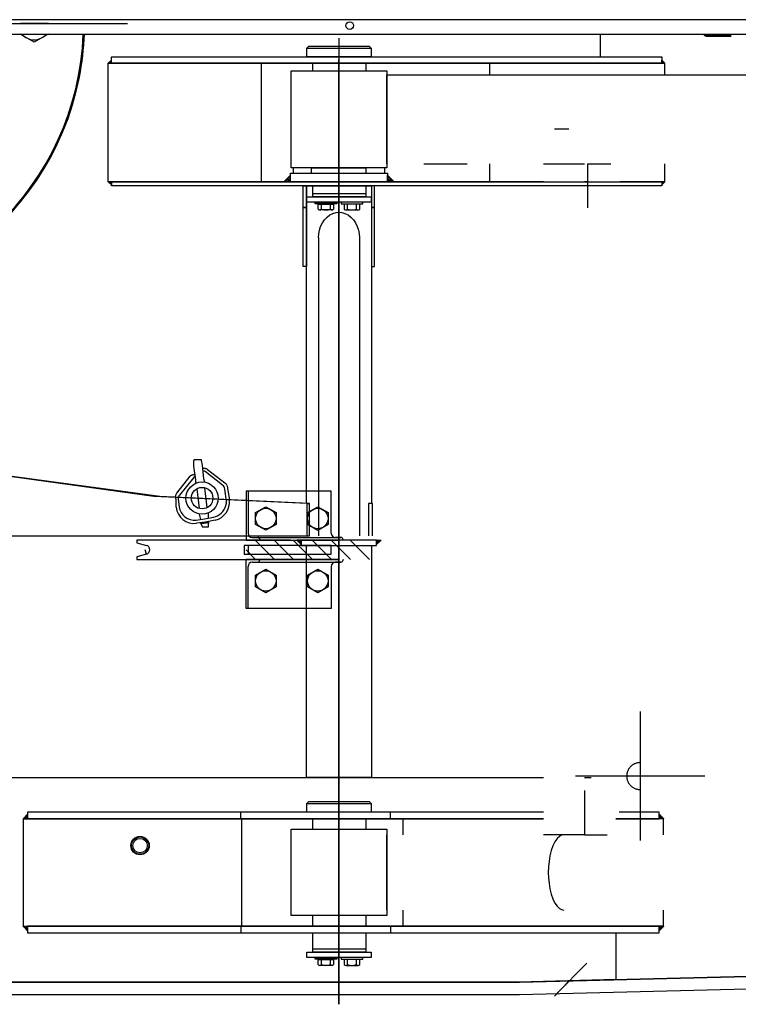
# Model space of a CAD drawing. Extents: x 26250 to 211390, y 12641 to 169243.
# Tile 37 of 132: x 96102 to 96770, y 15576 to 16492. Entities that reach past the tile are written whole.
import ezdxf

# ---------------------------------------------------------------- set-up
doc = ezdxf.new("R2010")
doc.units = 0
doc.header["$LTSCALE"] = 212.5
doc.linetypes.add('CENTER', pattern=[50.5, 30, -9, 2.5, -9])
doc.linetypes.add('HIDDEN', pattern=[12.6, 8.4, -4.2])
for name, color, linetype in [('11', 7, 'CONTINUOUS'), ('129', 7, 'CONTINUOUS'), ('5', 94, 'CONTINUOUS'), ('611', 7, 'CONTINUOUS'), ('612', 7, 'CONTINUOUS')]:
    doc.layers.add(name, color=color, linetype=linetype)

# ---------------------------------------------------------------- blocks, each defined once
blk = doc.blocks.new('*G113')
at = {"layer": '129', "color": 7, "linetype": 'CONTINUOUS'}
for p, q in [((96678.59, 15848.45), (96678.59, 15728.45)), ((96738.59, 15788.45), (96618.59, 15788.45))]:
    blk.add_line(p, q, dxfattribs=at)
blk = doc.blocks.new('*G112')
at = {"layer": '11', "color": 7, "linetype": 'CONTINUOUS'}
for p, q in [((97920.45, 16491.55), (95268.38, 16491.55)), ((95254.88, 16478.05), (97933.95, 16478.05)), ((96115.47, 16470.55), (96102.48, 16478.05)), ((96128.45, 16478.05), (96115.47, 16470.55)), ((96641.38, 16478.05), (96641.38, 16456.99)), ((96368.77, 16464.99), (96370.77, 16466.99)), ((96370.77, 16466.99), (96426.77, 16466.99)), ((96426.77, 16466.99), (96428.77, 16464.99)), ((96187.39, 16450.99), (96187.39, 16456.99)), ((96187.39, 16456.99), (96698.63, 16456.99)), ((96368.77, 16456.99), (96368.77, 16464.99)), ((96368.77, 16464.99), (96428.77, 16464.99)), ((96372.77, 16456.99), (96368.77, 16456.99)), ((96424.77, 16456.99), (96372.77, 16456.99)), ((96428.77, 16456.99), (96424.77, 16456.99)), ((96428.77, 16464.99), (96428.77, 16456.99)), ((96698.63, 16456.99), (96698.63, 16450.99)), ((96184.21, 16340.99), (96184.21, 16450.99)), ((96184.21, 16450.99), (96701.24, 16450.99)), ((96187.39, 16454.06), (96184.39, 16451.06)), ((96184.39, 16451.06), (96187.39, 16451.06)), ((96187.39, 16451.06), (96187.39, 16454.06)), ((96698.63, 16450.99), (96187.39, 16450.99)), ((96326.4, 16450.99), (96326.4, 16340.99)), ((96374.58, 16443.96), (96374.58, 16450.99)), ((96423.77, 16450.99), (96423.77, 16443.96)), ((96538.57, 16450.99), (96538.57, 16440.19)), ((96698.63, 16450.99), (96698.63, 16453.99)), ((96698.63, 16453.99), (96701.63, 16450.99)), ((96701.63, 16450.99), (96698.63, 16450.99)), ((96701.24, 16450.99), (96701.24, 16440.19)), ((96371.27, 16443.96), (96426.27, 16443.96)), ((96612.41, 16389.69), (96598.91, 16389.69)), ((96538.57, 16357.69), (96538.57, 16340.99)), ((96701.24, 16357.7), (96701.24, 16340.99)), ((96353.77, 16347.13), (96347.77, 16341.13)), ((96353.77, 16348.99), (96443.77, 16348.99)), ((96353.77, 16340.99), (96353.77, 16348.99)), ((96353.77, 16341.13), (96353.77, 16347.13)), ((96441.27, 16353.96), (96356.27, 16353.96)), ((96356.27, 16353.96), (96356.27, 16348.96)), ((96356.27, 16348.96), (96441.27, 16348.96)), ((96426.27, 16353.96), (96371.27, 16353.96)), ((96373.77, 16353.95), (96423.77, 16353.95)), ((96441.27, 16348.96), (96441.27, 16353.96)), ((96443.77, 16348.99), (96443.77, 16340.99)), ((96443.77, 16341.13), (96443.77, 16347.13)), ((96443.77, 16347.13), (96449.77, 16341.13)), ((96588.77, 16340.99), (96184.21, 16340.99)), ((96184.39, 16340.99), (96187.39, 16340.99)), ((96187.39, 16337.99), (96184.39, 16340.99)), ((96187.39, 16336.99), (96187.39, 16340.99)), ((96187.39, 16340.99), (96588.77, 16340.99)), ((96187.39, 16340.99), (96187.39, 16337.99)), ((96588.77, 16336.99), (96187.39, 16336.99)), ((96347.77, 16341.13), (96353.77, 16341.13)), ((96443.77, 16340.99), (96353.77, 16340.99)), ((96365.62, 16316.99), (96365.62, 16336.99)), ((96365.62, 16336.99), (96368.62, 16336.99)), ((96368.62, 16041.97), (96368.62, 16336.99)), ((96368.62, 16336.99), (96428.92, 16336.99)), ((96368.62, 16336.99), (96368.62, 16261.99)), ((96374.58, 16329.99), (96374.58, 16336.99)), ((96423.77, 16336.99), (96423.77, 16329.99)), ((96428.92, 16336.99), (96428.92, 16042.31)), ((96431.92, 16336.99), (96428.92, 16336.99)), ((96428.92, 16336.99), (96428.92, 16261.99)), ((96431.92, 16316.99), (96431.92, 16336.99)), ((96449.77, 16341.13), (96443.77, 16341.13)), ((96588.77, 16340.99), (96630.1, 16340.99)), ((96630.1, 16336.99), (96588.77, 16336.99)), ((96630.1, 16340.99), (96626.77, 16340.99)), ((96630.1, 16340.99), (96698.63, 16340.99)), ((96698.63, 16336.99), (96630.1, 16336.99)), ((96701.24, 16340.99), (96660.16, 16340.99)), ((96701.63, 16340.99), (96698.63, 16340.99)), ((96698.63, 16340.99), (96698.63, 16337.99)), ((96698.63, 16337.99), (96701.63, 16340.99)), ((96698.63, 16340.99), (96698.63, 16336.99)), ((96373.77, 16329.99), (96423.77, 16329.99)), ((96374.58, 16326.99), (96374.58, 16329.99)), ((96423.77, 16329.99), (96423.77, 16326.99)), ((96368.77, 16326.99), (96428.77, 16326.99)), ((96368.77, 16321.99), (96368.77, 16326.99)), ((96428.77, 16321.99), (96368.77, 16321.99)), ((96423.77, 16326.99), (96374.58, 16326.99)), ((96376.67, 16321.99), (96396.67, 16321.99)), ((96376.67, 16320.38), (96376.67, 16321.99)), ((96396.67, 16320.38), (96376.67, 16320.38)), ((96396.67, 16321.99), (96396.67, 16320.38)), ((96420.87, 16321.99), (96400.87, 16321.99)), ((96400.87, 16321.99), (96400.87, 16320.38)), ((96400.87, 16320.38), (96420.87, 16320.38)), ((96420.87, 16320.38), (96420.87, 16321.99)), ((96428.77, 16326.99), (96428.77, 16321.99)), ((96365.62, 16261.99), (96365.62, 16316.99)), ((96365.62, 16316.99), (96368.62, 16316.99)), ((96368.62, 16316.99), (96365.62, 16316.99)), ((96431.92, 16316.99), (96428.92, 16316.99)), ((96428.92, 16316.99), (96431.92, 16316.99)), ((96431.92, 16261.99), (96431.92, 16316.99)), ((96379.77, 16288.98), (96379.77, 16011.84)), ((96417.77, 16288.98), (96417.77, 16011.84)), ((96368.62, 16261.99), (96365.62, 16261.99)), ((96428.92, 16261.99), (96431.92, 16261.99)), ((96226.73, 16048.38), (95982.99, 16081.84)), ((96232.36, 16048.38), (95986.14, 16081.84)), ((96263.53, 16080.96), (96263.53, 16076.6)), ((96270.98, 16082.49), (96264.24, 16082.49)), ((96271.84, 16077.51), (96271.06, 16081.87)), ((96263.53, 16076.6), (96263.53, 16076.57)), ((96263.53, 16076.57), (96265.47, 16063.81)), ((96273.16, 16064.78), (96271.84, 16077.54)), ((96271.84, 16077.54), (96271.84, 16077.51)), ((96274.06, 16071.8), (96272.56, 16071.8)), ((96276.75, 16073.58), (96292.65, 16061.15)), ((96248.2, 16051.35), (96260.65, 16067.29)), ((96263.67, 16065.83), (96250.56, 16049.51)), ((96265.14, 16066.46), (96265.14, 16066.35)), ((96265.47, 16063.81), (96265.47, 16063.84)), ((96265.47, 16063.84), (96265.47, 16060.79)), ((96273.16, 16064.75), (96273.16, 16064.78)), ((96274.17, 16061.7), (96273.16, 16064.75)), ((96290.69, 16058.88), (96274.55, 16071.49)), ((96266.73, 16055.58), (96268.98, 16037.18)), ((96276.42, 16038.08), (96274.17, 16056.49)), ((96294.29, 16043.92), (96292.59, 16055.3)), ((96295.26, 16055.82), (96296.97, 16045.12)), ((96391.58, 16053.35), (96312.45, 16053.35)), ((96312.45, 16053.35), (96312.45, 16007.85)), ((96314.24, 16053.35), (96314.24, 16014.35)), ((96391.58, 16014.35), (96391.58, 16053.35)), ((96369.18, 16041.84), (96226.73, 16048.38)), ((96371.35, 16041.84), (96232.36, 16048.38)), ((96247.44, 16038.28), (96247.44, 16045.45)), ((96249.28, 16045.82), (96250.41, 16038.65)), ((96321.28, 16033.36), (96330.78, 16038.84)), ((96330.78, 16038.84), (96340.28, 16033.36)), ((96369.18, 16011.84), (96369.18, 16041.84)), ((96369.18, 16041.84), (96371.35, 16041.84)), ((96369.59, 16033.33), (96379.1, 16038.82)), ((96371.35, 16011.84), (96371.35, 16041.84)), ((96379.1, 16038.82), (96388.59, 16033.33)), ((96426.35, 16041.84), (96426.35, 16011.84)), ((96429.8, 16041.84), (96426.35, 16041.84)), ((96429.8, 16011.84), (96429.8, 16041.84)), ((96266.01, 16026.45), (96273.95, 16027.43)), ((96268.98, 16031.96), (96270.23, 16026.97)), ((96273.95, 16027.43), (96282.37, 16029.22)), ((96283.63, 16026.42), (96274.32, 16024.45)), ((96277.52, 16028.18), (96277.52, 16032.87)), ((96321.28, 16022.39), (96321.28, 16033.36)), ((96340.28, 16033.36), (96340.28, 16022.39)), ((96369.59, 16022.37), (96369.59, 16033.33)), ((96388.59, 16033.33), (96388.59, 16022.37)), ((96274.32, 16024.45), (96266.38, 16023.47)), ((96270.23, 16023.99), (96270.23, 16023.49)), ((96270.23, 16023.49), (96272.06, 16020.25)), ((96270.66, 16023.49), (96278.1, 16024.41)), ((96278.15, 16023.96), (96270.71, 16023.05)), ((96272.06, 16020.25), (96277.52, 16020.25)), ((96277.52, 16023.96), (96277.52, 16025.23)), ((96277.52, 16020.25), (96277.52, 16023.96)), ((96330.78, 16016.9), (96321.28, 16022.39)), ((96340.28, 16022.39), (96330.78, 16016.9)), ((96379.1, 16016.88), (96369.59, 16022.37)), ((96388.59, 16022.37), (96379.1, 16016.88)), ((95987.83, 16011.84), (96371.35, 16011.84)), ((96353.77, 16007.85), (96210.97, 16007.85)), ((96210.97, 16007.85), (96210.97, 16005.29)), ((96318.24, 16010.35), (96323.23, 16010.35)), ((96323.23, 16010.35), (96400.57, 16010.35)), ((96325.23, 16008.35), (96325.23, 16007.85)), ((96363.77, 16007.84), (96359.55, 16007.84)), ((96359.55, 16007.84), (96363.77, 16003.62)), ((96433.77, 16007.84), (96363.77, 16007.84)), ((96363.77, 16007.84), (96363.77, 16002.84)), ((96363.77, 16003.62), (96363.77, 16007.84)), ((96400.57, 16010.35), (96395.58, 16010.35)), ((96402.57, 16007.85), (96402.57, 16008.35)), ((96433.77, 16002.84), (96433.77, 16007.84)), ((96433.77, 16007.84), (96437.99, 16007.84)), ((96437.99, 16007.84), (96433.77, 16003.62)), ((96433.77, 16003.62), (96433.77, 16007.84)), ((96210.97, 16005.29), (96219.85, 16002.91)), ((96310.56, 16002.85), (96310.56, 15994.85)), ((96391.58, 16002.85), (96310.56, 16002.85)), ((96314.24, 16002.85), (96314.24, 15994.85)), ((96363.77, 16002.84), (96433.77, 16002.84)), ((96368.62, 15787.04), (96368.62, 16002.84)), ((96391.58, 15994.85), (96391.58, 16002.85)), ((96428.92, 16002.84), (96428.92, 15787.04)), ((96219.85, 15994.79), (96210.97, 15992.41)), ((96210.97, 15992.41), (96210.97, 15989.85)), ((96210.97, 15989.85), (96398.77, 15989.85)), ((96310.56, 15994.85), (96391.58, 15994.85)), ((96312.45, 15944.35), (96312.45, 15989.85)), ((96325.23, 15989.35), (96325.23, 15989.85)), ((96402.57, 15989.85), (96402.57, 15989.35)), ((96314.24, 15944.35), (96314.24, 15983.35)), ((96318.24, 15987.35), (96323.23, 15987.35)), ((96321.28, 15975.33), (96330.78, 15980.82)), ((96323.23, 15987.35), (96400.57, 15987.35)), ((96330.78, 15980.82), (96340.28, 15975.33)), ((96369.59, 15975.33), (96379.1, 15980.82)), ((96379.1, 15980.82), (96388.59, 15975.33)), ((96391.58, 15983.35), (96391.58, 15944.35)), ((96400.57, 15987.35), (96395.58, 15987.35)), ((96321.28, 15964.36), (96321.28, 15975.33)), ((96340.28, 15975.33), (96340.28, 15964.36)), ((96369.59, 15964.36), (96369.59, 15975.33)), ((96388.59, 15975.33), (96388.59, 15964.36)), ((96330.78, 15958.88), (96321.28, 15964.36)), ((96340.28, 15964.36), (96330.78, 15958.88)), ((96379.1, 15958.88), (96369.59, 15964.36)), ((96388.59, 15964.36), (96379.1, 15958.88)), ((96391.58, 15944.35), (96312.45, 15944.35)), ((95347.88, 15787.05), (96588.77, 15787.05)), ((96428.92, 15787.04), (96368.62, 15787.04)), ((96626.77, 15787.05), (96633.16, 15787.05)), ((96368.77, 15762.84), (96370.77, 15764.84)), ((96368.77, 15754.84), (96368.77, 15762.84)), ((96368.77, 15762.84), (96428.77, 15762.84)), ((96370.77, 15764.84), (96426.77, 15764.84)), ((96426.77, 15764.84), (96428.77, 15762.84)), ((96428.77, 15762.84), (96428.77, 15754.84)), ((96109.47, 15753.06), (96105.25, 15748.84)), ((96588.77, 15754.86), (96109.47, 15754.86)), ((96109.47, 15754.86), (96109.47, 15748.84)), ((96109.47, 15748.84), (96109.47, 15753.06)), ((96307.56, 15748.84), (96307.56, 15754.86)), ((96372.77, 15754.84), (96368.77, 15754.84)), ((96424.77, 15754.84), (96372.77, 15754.84)), ((96428.77, 15754.84), (96424.77, 15754.84)), ((96446.51, 15748.84), (96446.51, 15754.86)), ((96696.35, 15754.86), (96659.07, 15754.86)), ((96696.35, 15748.84), (96696.35, 15754.86)), ((96696.35, 15748.84), (96696.35, 15753.06)), ((96696.35, 15753.06), (96700.57, 15748.84)), ((96105.25, 15748.84), (96109.47, 15748.84)), ((96588.77, 15748.84), (96105.4, 15748.84)), ((96105.4, 15748.84), (96105.4, 15648.84)), ((96109.47, 15748.84), (96223.77, 15748.84)), ((96223.77, 15748.84), (96588.77, 15748.84)), ((96308.12, 15748.84), (96308.12, 15648.84)), ((96374.58, 15738.95), (96374.58, 15748.84)), ((96423.77, 15748.84), (96423.77, 15738.95)), ((96458.33, 15733.96), (96458.33, 15748.84)), ((96655.87, 15748.84), (96696.35, 15748.84)), ((96700.18, 15748.84), (96655.87, 15748.84)), ((96700.57, 15748.84), (96696.35, 15748.84)), ((96700.18, 15733.96), (96700.18, 15748.84)), ((96458.33, 15648.84), (96458.33, 15663.96)), ((96700.18, 15648.84), (96700.18, 15663.96)), ((96374.58, 15648.84), (96374.58, 15658.96)), ((96423.77, 15658.96), (96423.77, 15648.84)), ((96109.47, 15644.62), (96105.25, 15648.84)), ((96105.25, 15648.84), (96109.47, 15648.84)), ((96105.4, 15648.84), (96700.18, 15648.84)), ((96109.47, 15648.84), (96109.47, 15644.62)), ((96696.35, 15648.84), (96109.47, 15648.84)), ((96109.47, 15648.84), (96109.47, 15642.83)), ((96109.47, 15642.83), (96223.77, 15642.83)), ((96223.77, 15642.83), (96696.35, 15642.83)), ((96307.56, 15648.84), (96307.56, 15642.83)), ((96374.58, 15627.84), (96374.58, 15642.83)), ((96423.77, 15642.83), (96423.77, 15627.84)), ((96446.51, 15648.84), (96446.51, 15642.83)), ((96655.93, 15642.83), (96655.93, 15599.28)), ((96696.35, 15648.84), (96696.35, 15644.62)), ((96696.35, 15644.62), (96700.57, 15648.84)), ((96700.57, 15648.84), (96696.35, 15648.84)), ((96696.35, 15642.83), (96696.35, 15648.84)), ((96368.77, 15624.84), (96428.77, 15624.84)), ((96368.77, 15619.84), (96368.77, 15624.84)), ((96373.77, 15627.84), (96423.77, 15627.84)), ((96374.58, 15624.84), (96374.58, 15627.84)), ((96423.77, 15624.84), (96374.58, 15624.84)), ((96423.77, 15627.84), (96423.77, 15624.84)), ((96428.77, 15624.84), (96428.77, 15619.84)), ((97952.38, 15631.46), (96566.38, 15597.05)), ((96428.77, 15619.84), (96368.77, 15619.84)), ((96376.67, 15619.84), (96396.67, 15619.84)), ((96376.67, 15618.24), (96376.67, 15619.84)), ((96396.67, 15618.24), (96376.67, 15618.24)), ((96396.67, 15619.84), (96396.67, 15618.24)), ((96420.87, 15619.84), (96400.87, 15619.84)), ((96400.87, 15619.84), (96400.87, 15618.24)), ((96400.87, 15618.24), (96420.87, 15618.24)), ((96420.87, 15618.24), (96420.87, 15619.84)), ((96566.38, 15597.05), (95337.88, 15597.05)), ((96566.38, 15597.05), (95347.88, 15597.05)), ((96655.93, 15599.28), (96566.38, 15597.05)), ((96598.91, 15583.88), (96612.41, 15597.72)), ((96598.91, 15583.88), (96612.41, 15597.72)), ((96647.38, 15599.06), (96835.38, 15603.88))]:
    blk.add_line(p, q, dxfattribs=at)
at = {"layer": '11', "color": 7, "linetype": 'CENTER'}
for p, q in [((95607.53, 16488.05), (96202.22, 16488.05)), ((96128.77, 16488.05), (96102.77, 16488.05)), ((96398.77, 16474.49), (96398.77, 16443.96)), ((96398.77, 16454.51), (96398.77, 15576.32)), ((96398.77, 15576.32), (96398.77, 16454.51)), ((96398.77, 16454.5), (96398.77, 15576.31)), ((96398.77, 15576.31), (96398.77, 16454.5)), ((96354.32, 16353.96), (96354.32, 16443.96)), ((96354.32, 16443.96), (96443.22, 16443.96)), ((96443.22, 16443.96), (96443.22, 16353.96)), ((96443.22, 16357.7), (96443.22, 16440.19)), ((96443.22, 16440.19), (96789.03, 16440.19)), ((96398.77, 16360.34), (96398.77, 16345.84)), ((96398.77, 16357.61), (96398.77, 15733.18)), ((96477.47, 16357.7), (96517.81, 16357.7)), ((96588.77, 16357.7), (96626.77, 16357.7)), ((96630.1, 16316.6), (96630.1, 16357.7)), ((96630.1, 16357.7), (96651.27, 16357.7)), ((96443.22, 16353.96), (96354.32, 16353.96)), ((96398.77, 16353.96), (96398.77, 16324.63)), ((96398.77, 16318.49), (96398.77, 16011.84)), ((96398.77, 16022.03), (96398.77, 15984.97)), ((96312.45, 16007.85), (96398.78, 16007.85)), ((96219.85, 15994.79), (96218.77, 15998.84)), ((96398.78, 15989.84), (96312.45, 15989.84)), ((96398.77, 15738.96), (96398.77, 15778.18)), ((96626.77, 15775.05), (96626.77, 15733.96)), ((96354.32, 15658.96), (96354.32, 15738.96)), ((96354.32, 15738.96), (96443.22, 15738.96)), ((96443.22, 15738.96), (96443.22, 15658.96)), ((96443.22, 15663.96), (96443.22, 15733.96)), ((96626.77, 15733.96), (96588.77, 15733.96)), ((96626.77, 15733.96), (96647.94, 15733.96)), ((96443.22, 15658.96), (96354.32, 15658.96)), ((96398.77, 15620.78), (96398.77, 15658.96))]:
    blk.add_line(p, q, dxfattribs=at)
at = {"layer": '11', "color": 7, "linetype": 'HIDDEN'}
for p, q in [((96373.24, 16350.96), (96373.24, 16353.96)), ((96373.24, 16348.96), (96373.24, 16350.96)), ((96423.77, 16353.96), (96423.77, 16350.96)), ((96423.77, 16350.96), (96423.77, 16348.96)), ((96628.91, 15614.63), (96600.91, 15585.93))]:
    blk.add_line(p, q, dxfattribs=at)
at = {"layer": '11', "color": 7, "linetype": 'CONTINUOUS'}
for points in [[(96379.77, 16288.98), (96379.97, 16292.39), (96380.61, 16295.89), (96381.72, 16299.37), (96383.31, 16302.66), (96385.34, 16305.63), (96387.73, 16308.14), (96390.39, 16310.11), (96393.19, 16311.48), (96396.02, 16312.27), (96398.77, 16312.52)], [(96398.77, 16312.52), (96401.53, 16312.27), (96404.35, 16311.48), (96407.16, 16310.11), (96409.81, 16308.14), (96412.21, 16305.63), (96414.24, 16302.66), (96415.82, 16299.37), (96416.93, 16295.89), (96417.57, 16292.39), (96417.77, 16288.98)], [(96264.24, 16082.49), (96264.14, 16082.37), (96264.03, 16082.22), (96263.93, 16082.06), (96263.83, 16081.88), (96263.74, 16081.7), (96263.67, 16081.52), (96263.61, 16081.36), (96263.56, 16081.2), (96263.54, 16081.07), (96263.53, 16080.96)], [(96271.06, 16081.87), (96270.98, 16082.49)], [(96272.19, 16074.67), (96272.75, 16074.68), (96273.3, 16074.67), (96273.83, 16074.62), (96274.33, 16074.55), (96274.82, 16074.46), (96275.27, 16074.33), (96275.69, 16074.18), (96276.08, 16074), (96276.44, 16073.8), (96276.75, 16073.58)], [(96274.55, 16071.49), (96274.06, 16071.8)], [(96260.65, 16067.29), (96260.9, 16067.57), (96261.19, 16067.83), (96261.53, 16068.06), (96261.9, 16068.27), (96262.3, 16068.44), (96262.74, 16068.59), (96263.21, 16068.7), (96263.71, 16068.78), (96264.23, 16068.83), (96264.78, 16068.84)], [(96265.14, 16066.35), (96264.88, 16066.34), (96264.64, 16066.31), (96264.42, 16066.28), (96264.22, 16066.23), (96264.06, 16066.18), (96263.92, 16066.12), (96263.81, 16066.06), (96263.73, 16065.99), (96263.69, 16065.91), (96263.67, 16065.83)], [(96292.65, 16061.15), (96293.11, 16060.75), (96293.55, 16060.31), (96293.94, 16059.84), (96294.28, 16059.33), (96294.58, 16058.78), (96294.83, 16058.22), (96295.02, 16057.63), (96295.15, 16057.03), (96295.23, 16056.43), (96295.26, 16055.82)], [(96247.44, 16045.45), (96247.23, 16046.07), (96247.08, 16046.69), (96246.99, 16047.32), (96246.97, 16047.95), (96247.02, 16048.57), (96247.13, 16049.17), (96247.31, 16049.76), (96247.55, 16050.32), (96247.84, 16050.85), (96248.2, 16051.35)], [(96250.56, 16049.51), (96250.33, 16049.19), (96250.12, 16048.86), (96249.93, 16048.51), (96249.76, 16048.14), (96249.61, 16047.76), (96249.49, 16047.38), (96249.4, 16046.99), (96249.33, 16046.59), (96249.3, 16046.2), (96249.28, 16045.82)], [(96282.37, 16029.22), (96284.18, 16029.73), (96286.01, 16030.52), (96287.77, 16031.59), (96289.42, 16032.93), (96290.89, 16034.5), (96292.13, 16036.26), (96293.09, 16038.15), (96293.77, 16040.09), (96294.16, 16042.04), (96294.29, 16043.92)]]:
    blk.add_lwpolyline(points, dxfattribs=at)
at = {"layer": '11', "color": 7, "linetype": 'CENTER'}
for points in [[(96607.77, 15733.96), (96605.67, 15733.59), (96603.51, 15732.41), (96601.38, 15730.37), (96599.35, 15727.44), (96597.52, 15723.71), (96595.98, 15719.3), (96594.76, 15714.4), (96593.92, 15709.24), (96593.43, 15704.03), (96593.28, 15698.96)], [(96593.28, 15698.96), (96593.43, 15693.89), (96593.92, 15688.68), (96594.76, 15683.51), (96595.98, 15678.62), (96597.52, 15674.21), (96599.35, 15670.47), (96601.38, 15667.54), (96603.51, 15665.5), (96605.67, 15664.32), (96607.77, 15663.95)]]:
    blk.add_lwpolyline(points, dxfattribs=at)
at = {"layer": '11', "color": 7, "linetype": 'CONTINUOUS'}
for centre, radius in [((96408.76, 16486.05), 3.5), ((96271.58, 16046.83), 15), ((96271.58, 16046.83), 10), ((96330.78, 16027.87), 9.5), ((96379.1, 16027.85), 9.5), ((96330.78, 15969.85), 9.5), ((96379.1, 15969.85), 9.5), ((96213.97, 15723.86), 8.5)]:
    blk.add_circle(centre, radius, dxfattribs=at)
for centre, radius, start, end in [((95901.38, 16488.05), 260, -90, -2.20303), ((96115.47, 16487.88), 15.01, -139.08047, -90.01062), ((96115.47, 16487.87), 14.99, -90, -40.87805), ((95901.37, 16488.04), 261.01, -11.00476, -2.19278), ((95901.38, 16488.05), 261, -101.00482, -11.00613), ((96287.6, 16054.94), 5, 4.12806, 51.96264), ((96280.1, 16043.06), 17.01, -78.00848, 6.96741), ((96264.32, 16040.35), 17.01, -173.01126, -83.03168), ((96264.31, 16040.35), 14, -173.01421, -83.02661), ((96318.24, 16014.35), 4, 180, -90), ((96323.23, 16008.35), 2, 0, 90.08748), ((96395.58, 16014.35), 4, 180, -90.0874), ((96400.57, 16008.35), 2, 0, 89.91266), ((96218.77, 15998.85), 4.2, 0, 75.13564), ((96218.77, 15998.85), 4.2, -75.13754, -0.00189), ((96323.23, 15989.35), 2, -90, -0.08734), ((96400.57, 15989.35), 2, -90, 0), ((96318.24, 15983.34), 4, 90, 179.9126), ((96395.58, 15983.35), 4, 90, 180)]:
    blk.add_arc(centre, radius, start, end, dxfattribs=at)
at = {"layer": '11', "color": 7, "linetype": 'HIDDEN'}
blk.add_arc((96678.59, 15788.45), 12.5, 90, -90, dxfattribs=at)
at = {"layer": '129', "color": 7, "linetype": 'CONTINUOUS'}
for p, q in [((96566.38, 15597.05), (97952.38, 15631.46)), ((97942.61, 15619.21), (96566.52, 15585.05)), ((95337.88, 15597.05), (96566.38, 15597.05)), ((96566.52, 15585.05), (95337.88, 15585.05)), ((96566.53, 15585.05), (96566.52, 15585.05)), ((96566.53, 15585.05), (96566.52, 15585.05)), ((96566.58, 15585.06), (96566.58, 15585.05))]:
    blk.add_line(p, q, dxfattribs=at)
for points in [[(96566.52, 15585.05), (96566.53, 15585.05)], [(96566.52, 15585.05), (96566.53, 15585.05)], [(96566.58, 15585.05), (96566.58, 15585.06)]]:
    blk.add_lwpolyline(points, dxfattribs=at)
at = {"layer": '5', "color": 94, "linetype": 'CONTINUOUS'}
for p, q in [((96184.68, 16451.35), (96184.68, 16451.06)), ((96185.56, 16452.23), (96186.74, 16451.06)), ((96185.85, 16451.06), (96185.85, 16451.79)), ((96187.39, 16451.29), (96186, 16452.68)), ((96186.45, 16453.12), (96187.39, 16452.17)), ((96187.33, 16454), (96187.33, 16453.94)), ((96187.39, 16453.06), (96187.39, 16453.56)), ((96698.63, 16452.99), (96698.63, 16453.49)), ((96699.57, 16453.05), (96698.63, 16452.1)), ((96698.63, 16451.22), (96700.01, 16452.61)), ((96698.69, 16453.93), (96698.69, 16453.87)), ((96700.46, 16452.16), (96699.29, 16450.99)), ((96700.17, 16450.99), (96700.17, 16451.72)), ((96701.34, 16451.28), (96701.34, 16450.99)), ((96353.65, 16347.01), (96353.65, 16346.89)), ((96443.89, 16347.01), (96443.89, 16346.89)), ((96184.68, 16340.7), (96184.68, 16340.99)), ((96185.56, 16339.82), (96186.74, 16340.99)), ((96185.85, 16340.99), (96185.85, 16340.26)), ((96187.39, 16340.76), (96186, 16339.38)), ((96186.45, 16338.93), (96187.39, 16339.88)), ((96187.33, 16338.05), (96187.33, 16338.11)), ((96187.39, 16338.99), (96187.39, 16338.49)), ((96348.35, 16341.71), (96348.35, 16341.13)), ((96350.7, 16341.13), (96349.23, 16342.59)), ((96350.12, 16343.48), (96352.46, 16341.13)), ((96353.77, 16341.59), (96351, 16344.36)), ((96351.89, 16345.24), (96353.77, 16343.36)), ((96353.77, 16345.13), (96352.77, 16346.13)), ((96443.77, 16345.13), (96444.77, 16346.13)), ((96445.66, 16345.24), (96443.77, 16343.36)), ((96443.77, 16341.59), (96446.54, 16344.36)), ((96447.43, 16343.48), (96445.08, 16341.13)), ((96446.85, 16341.13), (96448.31, 16342.59)), ((96449.19, 16341.71), (96449.19, 16341.13)), ((96698.63, 16340.76), (96700.01, 16339.38)), ((96699.57, 16338.93), (96698.63, 16339.88)), ((96698.63, 16338.99), (96698.63, 16338.49)), ((96698.69, 16338.05), (96698.69, 16338.11)), ((96700.46, 16339.82), (96699.29, 16340.99)), ((96700.17, 16340.99), (96700.17, 16340.26)), ((96701.34, 16340.7), (96701.34, 16340.99)), ((96359.68, 16007.84), (96359.68, 16007.78)), ((96359.74, 16007.65), (96359.74, 16007.84)), ((96359.99, 16007.4), (96359.99, 16007.84)), ((96360.18, 16007.84), (96360.18, 16007.53)), ((96360.24, 16007.15), (96360.24, 16007.84)), ((96360.49, 16006.9), (96361.44, 16007.84)), ((96361.69, 16007.84), (96360.62, 16006.78)), ((96360.68, 16007.84), (96360.68, 16007.28)), ((96360.74, 16006.65), (96361.94, 16007.84)), ((96362.19, 16007.84), (96360.87, 16006.53)), ((96361, 16006.4), (96362.44, 16007.84)), ((96362.69, 16007.84), (96361.12, 16006.27)), ((96361.18, 16007.84), (96361.18, 16007.03)), ((96361.25, 16006.15), (96362.94, 16007.84)), ((96363.19, 16007.84), (96361.37, 16006.02)), ((96361.5, 16005.9), (96363.44, 16007.84)), ((96363.69, 16007.84), (96361.62, 16005.77)), ((96361.75, 16005.65), (96363.77, 16007.67)), ((96435.79, 16005.65), (96433.77, 16007.67)), ((96433.85, 16007.84), (96435.92, 16005.77)), ((96436.04, 16005.9), (96434.1, 16007.84)), ((96434.35, 16007.84), (96436.17, 16006.02)), ((96436.29, 16006.15), (96434.6, 16007.84)), ((96434.85, 16007.84), (96436.42, 16006.27)), ((96436.55, 16006.4), (96435.1, 16007.84)), ((96435.35, 16007.84), (96436.67, 16006.53)), ((96436.8, 16006.65), (96435.6, 16007.84)), ((96435.85, 16007.84), (96436.92, 16006.78)), ((96437.05, 16006.9), (96436.11, 16007.84)), ((96436.36, 16007.84), (96436.36, 16007.03)), ((96436.86, 16007.84), (96436.86, 16007.28)), ((96437.3, 16007.15), (96437.3, 16007.84)), ((96437.36, 16007.84), (96437.36, 16007.53)), ((96437.55, 16007.4), (96437.55, 16007.84)), ((96437.8, 16007.65), (96437.8, 16007.84)), ((96437.87, 16007.84), (96437.87, 16007.78)), ((96363.77, 16007.42), (96361.88, 16005.52)), ((96362, 16005.4), (96363.77, 16007.17)), ((96363.77, 16006.92), (96362.13, 16005.27)), ((96362.25, 16005.14), (96363.77, 16006.66)), ((96363.77, 16006.41), (96362.38, 16005.02)), ((96362.5, 16004.89), (96363.77, 16006.16)), ((96363.77, 16005.91), (96362.63, 16004.77)), ((96362.75, 16004.64), (96363.77, 16005.66)), ((96363, 16004.39), (96363, 16005.16)), ((96363.26, 16004.14), (96363.26, 16004.66)), ((96363.51, 16003.89), (96363.51, 16004.16)), ((96363.76, 16003.64), (96363.76, 16003.65)), ((96363.77, 16005.41), (96363.77, 16004.52)), ((96363.77, 16004.91), (96363.77, 16004.27)), ((96363.77, 16004.41), (96363.77, 16004.02)), ((96363.77, 16003.91), (96363.77, 16003.76)), ((96433.77, 16007.42), (96435.67, 16005.52)), ((96435.54, 16005.4), (96433.77, 16007.17)), ((96433.77, 16006.92), (96435.41, 16005.27)), ((96435.29, 16005.14), (96433.77, 16006.66)), ((96433.77, 16006.41), (96435.16, 16005.02)), ((96435.04, 16004.89), (96433.77, 16006.16)), ((96433.77, 16005.91), (96434.91, 16004.77)), ((96434.79, 16004.64), (96433.77, 16005.66)), ((96433.77, 16005.41), (96433.77, 16004.52)), ((96433.77, 16004.91), (96433.77, 16004.27)), ((96433.77, 16004.41), (96433.77, 16004.02)), ((96433.77, 16003.91), (96433.77, 16003.76)), ((96433.79, 16003.64), (96433.79, 16003.65)), ((96434.04, 16003.89), (96434.04, 16004.16)), ((96434.29, 16004.14), (96434.29, 16004.66)), ((96434.54, 16004.39), (96434.54, 16005.16)), ((96109.47, 15749.42), (96107.65, 15751.24)), ((96107.77, 15751.37), (96109.47, 15749.67)), ((96109.47, 15749.92), (96107.9, 15751.49)), ((96108.03, 15751.62), (96109.47, 15750.17)), ((96109.47, 15750.42), (96108.15, 15751.74)), ((96108.28, 15751.87), (96109.47, 15750.67)), ((96109.47, 15750.93), (96108.4, 15751.99)), ((96108.53, 15752.12), (96109.47, 15751.18)), ((96108.78, 15752.37), (96108.78, 15751.68)), ((96109.03, 15752.62), (96109.03, 15752.18)), ((96109.28, 15752.87), (96109.28, 15752.68)), ((96109.47, 15752.93), (96109.47, 15753)), ((96109.47, 15752.43), (96109.47, 15752.75)), ((96109.47, 15751.93), (96109.47, 15752.5)), ((96109.47, 15751.43), (96109.47, 15752.25)), ((96696.35, 15752.93), (96696.35, 15753)), ((96696.35, 15752.43), (96696.35, 15752.75)), ((96696.35, 15751.93), (96696.35, 15752.5)), ((96696.35, 15751.43), (96696.35, 15752.25)), ((96697.29, 15752.12), (96696.35, 15751.18)), ((96696.35, 15750.93), (96697.42, 15751.99)), ((96697.54, 15751.87), (96696.35, 15750.67)), ((96696.35, 15750.42), (96697.67, 15751.74)), ((96697.79, 15751.62), (96696.35, 15750.17)), ((96696.35, 15749.92), (96697.92, 15751.49)), ((96698.04, 15751.37), (96696.35, 15749.67)), ((96696.35, 15749.42), (96698.17, 15751.24)), ((96696.54, 15752.87), (96696.54, 15752.68)), ((96696.79, 15752.62), (96696.79, 15752.18)), ((96697.04, 15752.37), (96697.04, 15751.68)), ((96105.26, 15748.85), (96105.26, 15748.84)), ((96105.51, 15749.1), (96105.51, 15748.84)), ((96105.53, 15748.84), (96105.53, 15748.98)), ((96105.77, 15749.36), (96105.77, 15748.84)), ((96106.02, 15749.61), (96106.02, 15748.84)), ((96106.03, 15748.84), (96106.03, 15749.23)), ((96107.03, 15748.84), (96106.14, 15749.73)), ((96106.27, 15749.86), (96107.29, 15748.84)), ((96107.54, 15748.84), (96106.39, 15749.98)), ((96106.52, 15750.11), (96107.79, 15748.84)), ((96106.53, 15748.84), (96106.53, 15749.48)), ((96108.04, 15748.84), (96106.65, 15750.23)), ((96106.77, 15750.36), (96108.29, 15748.84)), ((96108.54, 15748.84), (96106.9, 15750.49)), ((96107.02, 15750.61), (96108.79, 15748.84)), ((96109.04, 15748.84), (96107.15, 15750.74)), ((96107.27, 15750.86), (96109.29, 15748.84)), ((96109.47, 15748.92), (96107.4, 15750.99)), ((96107.52, 15751.11), (96109.47, 15749.17)), ((96698.3, 15751.11), (96696.35, 15749.17)), ((96696.35, 15748.92), (96698.42, 15750.99)), ((96698.55, 15750.86), (96696.52, 15748.84)), ((96696.78, 15748.84), (96698.67, 15750.74)), ((96698.8, 15750.61), (96697.03, 15748.84)), ((96697.28, 15748.84), (96698.92, 15750.49)), ((96699.05, 15750.36), (96697.53, 15748.84)), ((96697.78, 15748.84), (96699.17, 15750.23)), ((96699.3, 15750.11), (96698.03, 15748.84)), ((96698.28, 15748.84), (96699.42, 15749.98)), ((96699.55, 15749.86), (96698.53, 15748.84)), ((96698.78, 15748.84), (96698.78, 15749.73)), ((96699.29, 15748.84), (96699.29, 15749.48)), ((96699.79, 15748.84), (96699.79, 15749.23)), ((96699.8, 15749.61), (96699.8, 15748.84)), ((96700.05, 15749.36), (96700.05, 15748.84)), ((96700.29, 15748.84), (96700.29, 15748.98)), ((96700.3, 15749.1), (96700.3, 15748.84)), ((96700.55, 15748.85), (96700.55, 15748.84)), ((96105.26, 15648.83), (96105.26, 15648.84)), ((96105.51, 15648.58), (96105.51, 15648.84)), ((96105.53, 15648.84), (96105.53, 15648.7)), ((96105.77, 15648.33), (96105.77, 15648.84)), ((96106.02, 15648.08), (96106.02, 15648.84)), ((96106.03, 15648.84), (96106.03, 15648.45)), ((96107.03, 15648.84), (96106.14, 15647.95)), ((96106.27, 15647.82), (96107.29, 15648.84)), ((96107.54, 15648.84), (96106.39, 15647.7)), ((96106.52, 15647.57), (96107.79, 15648.84)), ((96106.53, 15648.84), (96106.53, 15648.2)), ((96108.04, 15648.84), (96106.65, 15647.45)), ((96106.77, 15647.32), (96108.29, 15648.84)), ((96108.54, 15648.84), (96106.9, 15647.2)), ((96107.02, 15647.07), (96108.79, 15648.84)), ((96109.04, 15648.84), (96107.15, 15646.94)), ((96107.27, 15646.82), (96109.29, 15648.84)), ((96109.47, 15648.77), (96107.4, 15646.69)), ((96107.52, 15646.57), (96109.47, 15648.52)), ((96109.47, 15648.26), (96107.65, 15646.44)), ((96107.77, 15646.32), (96109.47, 15648.01)), ((96109.47, 15647.76), (96107.9, 15646.19)), ((96108.03, 15646.07), (96109.47, 15647.51)), ((96109.47, 15647.26), (96108.15, 15645.94)), ((96108.28, 15645.82), (96109.47, 15647.01)), ((96109.47, 15646.76), (96108.4, 15645.69)), ((96108.53, 15645.57), (96109.47, 15646.5)), ((96108.78, 15645.31), (96108.78, 15646)), ((96109.03, 15645.06), (96109.03, 15645.5)), ((96109.28, 15644.81), (96109.28, 15645)), ((96109.47, 15646.25), (96109.47, 15645.44)), ((96109.47, 15645.75), (96109.47, 15645.19)), ((96109.47, 15645.25), (96109.47, 15644.94)), ((96109.47, 15644.75), (96109.47, 15644.69)), ((96696.35, 15648.77), (96698.42, 15646.69)), ((96698.29, 15646.57), (96696.35, 15648.52)), ((96696.35, 15648.26), (96698.17, 15646.44)), ((96698.04, 15646.32), (96696.35, 15648.01)), ((96696.35, 15647.76), (96697.92, 15646.19)), ((96697.79, 15646.07), (96696.35, 15647.51)), ((96696.35, 15647.26), (96697.67, 15645.94)), ((96697.54, 15645.82), (96696.35, 15647.01)), ((96696.35, 15646.76), (96697.42, 15645.69)), ((96697.29, 15645.57), (96696.35, 15646.5)), ((96696.35, 15646.25), (96696.35, 15645.44)), ((96696.35, 15645.75), (96696.35, 15645.19)), ((96696.35, 15645.25), (96696.35, 15644.94)), ((96696.35, 15644.75), (96696.35, 15644.69)), ((96698.54, 15646.82), (96696.52, 15648.84)), ((96696.54, 15644.81), (96696.54, 15645)), ((96696.78, 15648.84), (96698.67, 15646.94)), ((96696.79, 15645.06), (96696.79, 15645.5)), ((96698.79, 15647.07), (96697.03, 15648.84)), ((96697.04, 15645.31), (96697.04, 15646)), ((96697.28, 15648.84), (96698.92, 15647.2)), ((96699.05, 15647.32), (96697.53, 15648.84)), ((96697.78, 15648.84), (96699.17, 15647.45)), ((96699.3, 15647.57), (96698.03, 15648.84)), ((96698.28, 15648.84), (96699.42, 15647.7)), ((96699.55, 15647.82), (96698.53, 15648.84)), ((96698.78, 15648.84), (96698.78, 15647.95)), ((96699.29, 15648.84), (96699.29, 15648.2)), ((96699.79, 15648.84), (96699.79, 15648.45)), ((96699.8, 15648.08), (96699.8, 15648.84)), ((96700.05, 15648.33), (96700.05, 15648.84)), ((96700.29, 15648.84), (96700.29, 15648.7)), ((96700.3, 15648.58), (96700.3, 15648.84)), ((96700.55, 15648.83), (96700.55, 15648.84))]:
    blk.add_line(p, q, dxfattribs=at)
at = {"layer": '5', "color": 94, "linetype": 'CENTER'}
for p, q in [((96320.89, 16007.85), (96338.89, 15989.85)), ((96356.57, 15989.85), (96338.57, 16007.85)), ((96356.25, 16007.85), (96374.25, 15989.85)), ((96391.93, 15989.85), (96373.93, 16007.85)), ((96391.6, 16007.85), (96409.6, 15989.85)), ((96427.28, 15989.85), (96409.28, 16007.85)), ((96321.22, 15989.85), (96312.45, 15998.62))]:
    blk.add_line(p, q, dxfattribs=at)
at = {"layer": '611', "color": 7, "linetype": 'CENTER'}
for p, q in [((96738.52, 16476.99), (96738.52, 16478.05)), ((96740.12, 16475.78), (96738.52, 16476.99)), ((96740.12, 16478.05), (96740.12, 16475.79)), ((96763.02, 16475.78), (96740.12, 16475.78))]:
    blk.add_line(p, q, dxfattribs=at)
at = {"layer": '611', "color": 7, "linetype": 'CONTINUOUS'}
for p, q in [((96379.53, 16319.98), (96393.82, 16319.98)), ((96379.53, 16315.46), (96379.53, 16319.98)), ((96393.17, 16320.38), (96380.17, 16320.38)), ((96380.17, 16320.38), (96380.17, 16319.98)), ((96382.56, 16315.46), (96382.56, 16319.98)), ((96390.78, 16315.46), (96390.78, 16319.98)), ((96393.17, 16319.98), (96393.17, 16320.38)), ((96393.82, 16319.98), (96393.82, 16315.46)), ((96418.02, 16319.98), (96403.72, 16319.98)), ((96403.72, 16319.98), (96403.72, 16315.46)), ((96404.37, 16319.98), (96404.37, 16320.38)), ((96404.37, 16320.38), (96417.37, 16320.38)), ((96406.76, 16315.46), (96406.76, 16319.98)), ((96414.98, 16315.46), (96414.98, 16319.98)), ((96417.37, 16320.38), (96417.37, 16319.98)), ((96418.02, 16315.46), (96418.02, 16319.98)), ((96392.3, 16314.68), (96381.04, 16314.68)), ((96405.24, 16314.68), (96416.5, 16314.68)), ((96379.53, 15617.84), (96393.82, 15617.84)), ((96379.53, 15613.31), (96379.53, 15617.84)), ((96393.17, 15618.24), (96380.17, 15618.24)), ((96380.17, 15618.24), (96380.17, 15617.84)), ((96382.56, 15613.31), (96382.56, 15617.84)), ((96390.78, 15613.31), (96390.78, 15617.84)), ((96393.17, 15617.84), (96393.17, 15618.24)), ((96393.82, 15617.84), (96393.82, 15613.31)), ((96418.02, 15617.84), (96403.72, 15617.84)), ((96403.72, 15617.84), (96403.72, 15613.31)), ((96404.37, 15617.84), (96404.37, 15618.24)), ((96404.37, 15618.24), (96417.37, 15618.24)), ((96406.76, 15613.31), (96406.76, 15617.84)), ((96414.98, 15613.31), (96414.98, 15617.84)), ((96417.37, 15618.24), (96417.37, 15617.84)), ((96418.02, 15613.31), (96418.02, 15617.84)), ((96392.3, 15612.54), (96381.04, 15612.54)), ((96405.24, 15612.54), (96416.5, 15612.54))]:
    blk.add_line(p, q, dxfattribs=at)
for radius in [8, 6.72]:
    blk.add_circle((96213.97, 15723.86), radius, dxfattribs=at)
for centre, radius, start, end in [((96381.04, 16316.56), 1.88, -144.13623, -35.86194), ((96386.67, 16325.95), 11.26, -111.39593, -68.58615), ((96392.3, 16316.56), 1.88, -144.13623, -35.86194), ((96405.24, 16316.56), 1.88, -144.13623, -35.80737), ((96410.87, 16325.95), 11.26, -111.39593, -68.58615), ((96416.5, 16316.56), 1.88, -144.13623, -35.86194), ((96381.04, 15614.42), 1.88, -144.06074, -35.93744), ((96386.67, 15623.8), 11.26, -111.39593, -68.58615), ((96392.3, 15614.42), 1.88, -144.06074, -35.93744), ((96405.24, 15614.42), 1.88, -144.06074, -35.88281), ((96410.87, 15623.8), 11.26, -111.39593, -68.58615), ((96416.5, 15614.42), 1.88, -144.06074, -35.93744)]:
    blk.add_arc(centre, radius, start, end, dxfattribs=at)
at = {"layer": '612', "color": 7, "linetype": 'CENTER'}
blk.add_line((96738.52, 16476.99), (96763.02, 16476.99), dxfattribs=at)
at = {"layer": '129', "color": 7, "linetype": 'CONTINUOUS'}
blk.add_blockref('*G113', (0, 0), dxfattribs=at)

msp = doc.modelspace()

# ---------------------------------------------------------------- block references
at = {"layer": '11', "color": 7, "linetype": 'CONTINUOUS'}
msp.add_blockref('*G112', (0, 0), dxfattribs=at)

doc.saveas('drawing.dxf')
